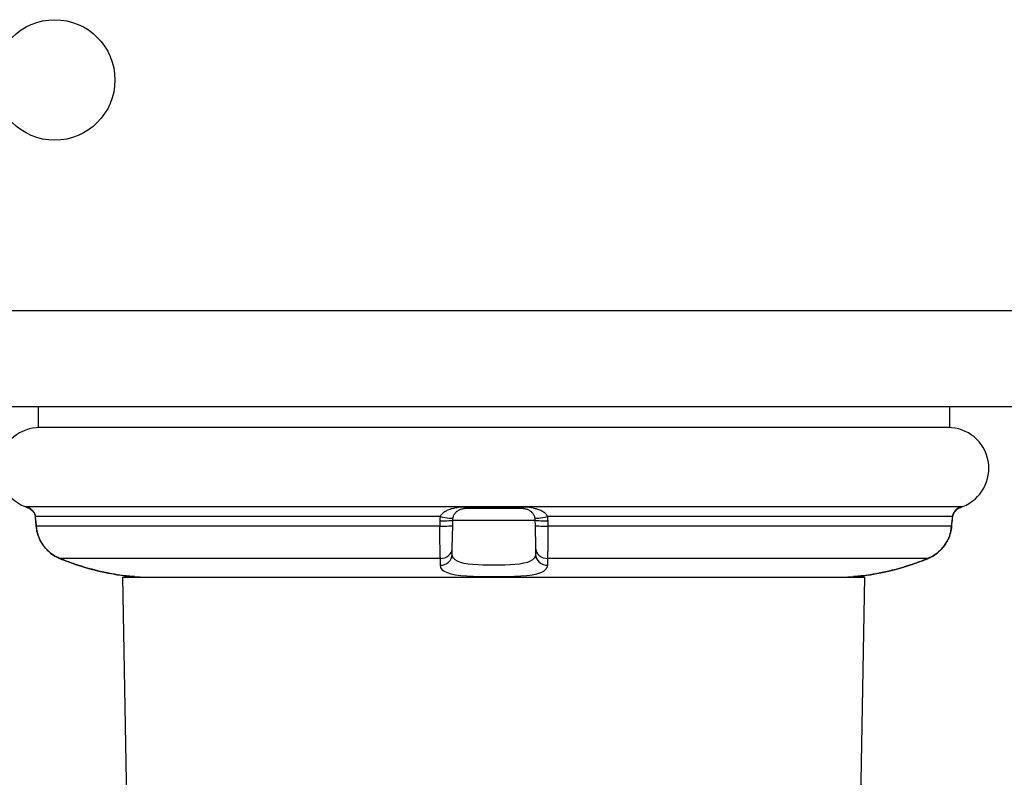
# Model space of a CAD drawing. Header units: inches. Extents: x 4 to 150, y 6 to 82.
# Tile 4 of 100: x 5.22 to 6.88, y 6.98 to 8.26. Entities that reach past the tile are written whole.
import ezdxf

# ---------------------------------------------------------------- set-up
doc = ezdxf.new("R2010")
doc.units = ezdxf.units.IN
doc.header["$MEASUREMENT"] = 0
doc.layers.add('Visible Edges(ANSI)', color=7, linetype='Continuous', lineweight=25)
doc.layers.add('Visible Tangent Edges(ANSI)', color=7, linetype='Continuous', lineweight=25)

msp = doc.modelspace()

# ---------------------------------------------------------------- linework, layer by layer
at = {"layer": 'Visible Edges(ANSI)'}
for p, q in [((4.0625, 7.6061), (27.6585, 7.6061)), ((5.2488, 7.6061), (5.2488, 7.5707)), ((6.7843, 7.6061), (6.7843, 7.5707)), ((6.7843, 7.5707), (5.2488, 7.5707)), ((6.0661, 7.4342), (5.967, 7.4342)), ((5.2445, 7.4138), (5.2452, 7.4047)), ((5.9465, 7.3681), (5.9472, 7.4058)), ((5.9472, 7.4058), (5.9473, 7.4149)), ((6.0858, 7.4149), (6.0859, 7.4058)), ((6.0859, 7.4058), (6.0866, 7.3681)), ((6.7879, 7.4047), (6.7886, 7.4138)), ((5.9463, 7.3572), (5.9465, 7.3681)), ((6.0866, 7.3681), (6.0868, 7.3572)), ((5.3915, 7.3187), (6.6415, 7.3187)), ((5.4105, 6.2305), (5.3915, 7.3187)), ((6.6225, 6.2305), (6.6415, 7.3187))]:
    msp.add_line(p, q, dxfattribs=at)
at = {"layer": 'Visible Edges(ANSI)', "flags": 128}
for points in [[(5.2326, 7.4355), (5.2336, 7.435), (5.2354, 7.4339), (5.2393, 7.4304), (5.2424, 7.4258), (5.2434, 7.4231), (5.244, 7.4202)], [(5.2343, 7.4346), (5.2375, 7.4322), (5.2405, 7.4289), (5.2428, 7.4248), (5.244, 7.4202)], [(5.9477, 7.4183), (5.948, 7.4195), (5.9483, 7.4207), (5.9487, 7.4219), (5.9492, 7.423), (5.9497, 7.424), (5.9503, 7.425), (5.9509, 7.4259), (5.9516, 7.4268), (5.9523, 7.4277), (5.9531, 7.4284), (5.9538, 7.4292), (5.9546, 7.4299), (5.9555, 7.4305), (5.9563, 7.4311), (5.9572, 7.4317), (5.9582, 7.4322), (5.9591, 7.4326), (5.9601, 7.433), (5.9612, 7.4334), (5.9623, 7.4337), (5.9634, 7.4339), (5.9646, 7.4341), (5.9658, 7.4342), (5.967, 7.4342)], [(6.0661, 7.4342), (6.0673, 7.4342), (6.0685, 7.4341), (6.0697, 7.4339), (6.0708, 7.4337), (6.0719, 7.4334), (6.0729, 7.433), (6.0739, 7.4326), (6.0749, 7.4322), (6.0758, 7.4317), (6.0767, 7.4311), (6.0776, 7.4305), (6.0785, 7.4299), (6.0793, 7.4292), (6.08, 7.4284), (6.0808, 7.4277), (6.0815, 7.4268), (6.0822, 7.4259), (6.0828, 7.425), (6.0834, 7.424), (6.0839, 7.4229), (6.0844, 7.4218), (6.0848, 7.4207), (6.0851, 7.4195), (6.0854, 7.4183)], [(6.8005, 7.4355), (6.7995, 7.435), (6.7977, 7.4339), (6.7938, 7.4304), (6.7907, 7.4258), (6.7897, 7.4231), (6.7891, 7.4202)], [(6.7988, 7.4346), (6.7956, 7.4322), (6.7926, 7.4289), (6.7903, 7.4248), (6.7891, 7.4202)], [(5.9473, 7.4149), (5.9473, 7.415), (5.9473, 7.4152), (5.9473, 7.4153), (5.9473, 7.4155), (5.9473, 7.4156), (5.9473, 7.4158), (5.9474, 7.4159), (5.9474, 7.416), (5.9474, 7.4162), (5.9474, 7.4163), (5.9474, 7.4165), (5.9474, 7.4166), (5.9474, 7.4168), (5.9474, 7.4169), (5.9475, 7.4171), (5.9475, 7.4172), (5.9475, 7.4173), (5.9475, 7.4175), (5.9475, 7.4176), (5.9476, 7.4178), (5.9476, 7.4179), (5.9476, 7.4181), (5.9476, 7.4182), (5.9477, 7.4183)], [(6.0854, 7.4183), (6.0854, 7.4182), (6.0855, 7.4181), (6.0855, 7.4179), (6.0855, 7.4178), (6.0855, 7.4176), (6.0856, 7.4175), (6.0856, 7.4173), (6.0856, 7.4172), (6.0856, 7.4171), (6.0856, 7.4169), (6.0857, 7.4168), (6.0857, 7.4166), (6.0857, 7.4165), (6.0857, 7.4163), (6.0857, 7.4162), (6.0857, 7.416), (6.0857, 7.4159), (6.0857, 7.4158), (6.0858, 7.4156), (6.0858, 7.4155), (6.0858, 7.4153), (6.0858, 7.4152), (6.0858, 7.415), (6.0858, 7.4149)], [(5.2452, 7.4047), (5.2465, 7.3959), (5.249, 7.3874), (5.2526, 7.3794), (5.2573, 7.3719), (5.263, 7.3651), (5.2695, 7.3592), (5.2768, 7.3542), (5.2847, 7.3503)], [(6.7484, 7.3503), (6.7562, 7.3542), (6.7635, 7.3592), (6.7701, 7.3651), (6.7758, 7.3718), (6.7805, 7.3793), (6.7841, 7.3874), (6.7866, 7.3959), (6.7879, 7.4047)], [(5.3157, 7.3388), (5.3246, 7.3361), (5.3335, 7.3335), (5.3423, 7.3311), (5.3509, 7.329), (5.3592, 7.3271), (5.3673, 7.3254), (5.3748, 7.324), (5.3819, 7.3228), (5.3883, 7.3219), (5.394, 7.3211), (5.3989, 7.3206), (5.4031, 7.3202), (5.4063, 7.3199), (5.4087, 7.3197), (5.4101, 7.3196), (5.4106, 7.3195)], [(6.6225, 7.3195), (6.623, 7.3196), (6.6244, 7.3197), (6.6268, 7.3199), (6.63, 7.3202), (6.6342, 7.3206), (6.6391, 7.3211), (6.6448, 7.3219), (6.6512, 7.3228), (6.6583, 7.324), (6.6658, 7.3254), (6.6738, 7.3271), (6.6822, 7.3289), (6.6908, 7.3311), (6.6996, 7.3335), (6.7085, 7.3361), (6.7174, 7.3388)]]:
    msp.add_lwpolyline(points, dxfattribs=at)
at = {"layer": 'Visible Edges(ANSI)'}
msp.add_circle((5.2765, 8.1561), 0.1015, dxfattribs=at)
for centre, radius, start, end in [((5.2514, 7.5018), 0.0689, 90, 248.6362), ((6.7817, 7.5018), 0.0689, 291.3638, 90), ((5.2192, 7.4193), 0.0197, 61.635, 68.6362), ((5.2379, 7.4539), 0.0197, 241.635, 259.6686), ((6.7952, 7.4539), 0.0197, 280.3287, 298.365), ((6.8139, 7.4193), 0.0197, 111.3638, 118.365), ((5.412, 7.3392), 0.0197, 265.8475, 266.3847), ((5.4365, 7.7263), 0.4076, 266.3847, 270), ((6.5966, 7.7263), 0.4076, 270, 273.6153), ((6.6211, 7.3392), 0.0197, 273.6153, 274.1525)]:
    msp.add_arc(centre, radius, start, end, dxfattribs=at)
for centre, major_axis, ratio, start_param, end_param in [((5.2408, 7.4128), (0.0026, -0.0349), 0.109206, 1.589466, 1.777194), ((6.7923, 7.4128), (-0.0026, -0.0349), 0.109206, 4.505991, 4.69372), ((5.4427, 7.731), (0.4123, 0.0001), 0.999862, 4.318928, 4.398966), ((6.5904, 7.731), (0.4123, -0.0001), 0.999862, 5.02581, 5.105859)]:
    msp.add_ellipse(centre, major_axis=major_axis, ratio=ratio, start_param=start_param, end_param=end_param, dxfattribs=at)
at = {"layer": 'Visible Tangent Edges(ANSI)'}
for p, q in [((27.6585, 7.7671), (4.0625, 7.7671)), ((5.2263, 7.4376), (6.8068, 7.4376)), ((5.2285, 7.4366), (5.2301, 7.4366)), ((5.9664, 7.4366), (6.0667, 7.4366)), ((6.803, 7.4366), (6.8046, 7.4366)), ((5.9261, 7.4207), (5.2441, 7.4207)), ((6.789, 7.4207), (6.107, 7.4207)), ((5.2453, 7.4048), (5.2447, 7.4138)), ((5.9252, 7.4048), (5.2453, 7.4048)), ((5.9253, 7.4138), (5.9252, 7.4048)), ((5.9473, 7.4149), (6.0858, 7.4149)), ((6.1079, 7.4048), (6.1078, 7.4138)), ((6.7877, 7.4048), (6.1079, 7.4048)), ((6.7884, 7.4138), (6.7877, 7.4048)), ((5.9259, 7.3503), (5.2847, 7.3503)), ((6.7484, 7.3503), (6.1072, 7.3503))]:
    msp.add_line(p, q, dxfattribs=at)
at = {"layer": 'Visible Tangent Edges(ANSI)', "flags": 128}
for points in [[(5.2441, 7.4207), (5.2439, 7.4219), (5.2436, 7.4231), (5.2432, 7.4242), (5.2428, 7.4253), (5.2423, 7.4263), (5.2418, 7.4273), (5.2412, 7.4283), (5.2405, 7.4292), (5.2398, 7.43), (5.2391, 7.4308), (5.2384, 7.4315), (5.2376, 7.4322), (5.2369, 7.4329), (5.2361, 7.4335), (5.2354, 7.434), (5.2346, 7.4345), (5.2338, 7.435), (5.2331, 7.4354), (5.2324, 7.4357), (5.2318, 7.436), (5.2312, 7.4363), (5.2307, 7.4364), (5.2303, 7.4366), (5.2301, 7.4366)], [(5.9664, 7.4366), (5.9639, 7.4366), (5.9615, 7.4364), (5.9591, 7.4363), (5.9568, 7.436), (5.9545, 7.4357), (5.9524, 7.4354), (5.9503, 7.435), (5.9483, 7.4345), (5.9463, 7.434), (5.9444, 7.4335), (5.9426, 7.4329), (5.9408, 7.4322), (5.9391, 7.4315), (5.9375, 7.4308), (5.9359, 7.43), (5.9344, 7.4292), (5.933, 7.4283), (5.9317, 7.4274), (5.9304, 7.4264), (5.9293, 7.4253), (5.9283, 7.4242), (5.9274, 7.4231), (5.9267, 7.4219), (5.9261, 7.4207)], [(6.107, 7.4207), (6.1064, 7.4219), (6.1057, 7.4231), (6.1048, 7.4242), (6.1038, 7.4253), (6.1027, 7.4263), (6.1014, 7.4273), (6.1001, 7.4283), (6.0987, 7.4292), (6.0972, 7.43), (6.0956, 7.4308), (6.094, 7.4315), (6.0922, 7.4322), (6.0905, 7.4329), (6.0886, 7.4335), (6.0868, 7.434), (6.0848, 7.4345), (6.0828, 7.435), (6.0807, 7.4354), (6.0786, 7.4357), (6.0764, 7.436), (6.0741, 7.4363), (6.0717, 7.4364), (6.0692, 7.4366), (6.0667, 7.4366)], [(6.803, 7.4366), (6.8027, 7.4366), (6.8024, 7.4364), (6.8019, 7.4363), (6.8013, 7.436), (6.8007, 7.4357), (6.8, 7.4354), (6.7993, 7.435), (6.7985, 7.4345), (6.7978, 7.434), (6.797, 7.4335), (6.7962, 7.4329), (6.7955, 7.4322), (6.7947, 7.4315), (6.794, 7.4308), (6.7933, 7.43), (6.7926, 7.4292), (6.7919, 7.4283), (6.7913, 7.4274), (6.7908, 7.4264), (6.7903, 7.4253), (6.7899, 7.4242), (6.7895, 7.4231), (6.7892, 7.4219), (6.789, 7.4207)], [(5.2447, 7.4138), (5.2446, 7.4141), (5.2446, 7.4144), (5.2446, 7.4147), (5.2446, 7.415), (5.2446, 7.4153), (5.2445, 7.4155), (5.2445, 7.4158), (5.2445, 7.4161), (5.2445, 7.4164), (5.2444, 7.4167), (5.2444, 7.417), (5.2444, 7.4173), (5.2444, 7.4176), (5.2443, 7.4178), (5.2443, 7.4181), (5.2443, 7.4184), (5.2443, 7.4187), (5.2442, 7.419), (5.2442, 7.4193), (5.2442, 7.4196), (5.2441, 7.4199), (5.2441, 7.4201), (5.2441, 7.4204), (5.2441, 7.4207)], [(5.9261, 7.4207), (5.926, 7.4204), (5.926, 7.4201), (5.9259, 7.4199), (5.9259, 7.4196), (5.9258, 7.4193), (5.9258, 7.419), (5.9257, 7.4187), (5.9257, 7.4184), (5.9256, 7.4181), (5.9256, 7.4178), (5.9256, 7.4176), (5.9255, 7.4173), (5.9255, 7.417), (5.9255, 7.4167), (5.9255, 7.4164), (5.9254, 7.4161), (5.9254, 7.4158), (5.9254, 7.4155), (5.9254, 7.4153), (5.9254, 7.415), (5.9253, 7.4147), (5.9253, 7.4144), (5.9253, 7.4141), (5.9253, 7.4138)], [(6.1078, 7.4138), (6.1078, 7.4141), (6.1078, 7.4144), (6.1077, 7.4147), (6.1077, 7.415), (6.1077, 7.4153), (6.1077, 7.4155), (6.1077, 7.4158), (6.1077, 7.4161), (6.1076, 7.4164), (6.1076, 7.4167), (6.1076, 7.417), (6.1075, 7.4173), (6.1075, 7.4176), (6.1075, 7.4178), (6.1074, 7.4181), (6.1074, 7.4184), (6.1074, 7.4187), (6.1073, 7.419), (6.1073, 7.4193), (6.1072, 7.4196), (6.1072, 7.4199), (6.1071, 7.4201), (6.1071, 7.4204), (6.107, 7.4207)], [(6.789, 7.4207), (6.789, 7.4204), (6.789, 7.4201), (6.7889, 7.4199), (6.7889, 7.4196), (6.7889, 7.4193), (6.7889, 7.419), (6.7888, 7.4187), (6.7888, 7.4184), (6.7888, 7.4181), (6.7888, 7.4178), (6.7887, 7.4176), (6.7887, 7.4173), (6.7887, 7.417), (6.7887, 7.4167), (6.7886, 7.4164), (6.7886, 7.4161), (6.7886, 7.4158), (6.7886, 7.4155), (6.7885, 7.4153), (6.7885, 7.415), (6.7885, 7.4147), (6.7885, 7.4144), (6.7884, 7.4141), (6.7884, 7.4138)], [(5.2847, 7.3503), (5.2821, 7.3515), (5.2794, 7.3528), (5.2768, 7.3542), (5.2743, 7.3558), (5.2719, 7.3575), (5.2695, 7.3592), (5.2673, 7.3611), (5.2651, 7.3631), (5.263, 7.3652), (5.261, 7.3673), (5.2591, 7.3696), (5.2574, 7.372), (5.2557, 7.3744), (5.2541, 7.3769), (5.2527, 7.3794), (5.2514, 7.3821), (5.2502, 7.3848), (5.2491, 7.3875), (5.2481, 7.3903), (5.2473, 7.3932), (5.2466, 7.396), (5.2461, 7.3989), (5.2456, 7.4018), (5.2453, 7.4048)], [(5.9252, 7.4048), (5.9251, 7.4018), (5.9251, 7.3989), (5.9251, 7.396), (5.9251, 7.3931), (5.9251, 7.3903), (5.9251, 7.3875), (5.9251, 7.3848), (5.9251, 7.3821), (5.9251, 7.3794), (5.9251, 7.3769), (5.9251, 7.3744), (5.9252, 7.3719), (5.9252, 7.3696), (5.9252, 7.3673), (5.9253, 7.3652), (5.9253, 7.3631), (5.9254, 7.3611), (5.9254, 7.3592), (5.9255, 7.3575), (5.9256, 7.3558), (5.9256, 7.3542), (5.9257, 7.3528), (5.9258, 7.3515), (5.9259, 7.3503)], [(6.1072, 7.3503), (6.1073, 7.3515), (6.1074, 7.3528), (6.1075, 7.3542), (6.1075, 7.3558), (6.1076, 7.3575), (6.1077, 7.3592), (6.1077, 7.3611), (6.1078, 7.3631), (6.1078, 7.3652), (6.1079, 7.3673), (6.1079, 7.3696), (6.1079, 7.372), (6.108, 7.3744), (6.108, 7.3769), (6.108, 7.3794), (6.108, 7.3821), (6.108, 7.3848), (6.108, 7.3875), (6.108, 7.3903), (6.108, 7.3932), (6.108, 7.396), (6.108, 7.3989), (6.108, 7.4018), (6.1079, 7.4048)], [(6.7877, 7.4048), (6.7875, 7.4018), (6.787, 7.3989), (6.7865, 7.396), (6.7858, 7.3931), (6.785, 7.3903), (6.784, 7.3875), (6.7829, 7.3847), (6.7817, 7.382), (6.7804, 7.3794), (6.7789, 7.3768), (6.7774, 7.3743), (6.7757, 7.3719), (6.7739, 7.3696), (6.772, 7.3673), (6.77, 7.3651), (6.768, 7.3631), (6.7658, 7.3611), (6.7635, 7.3592), (6.7612, 7.3574), (6.7587, 7.3558), (6.7562, 7.3542), (6.7537, 7.3528), (6.751, 7.3515), (6.7484, 7.3503)], [(5.3157, 7.3389), (5.3144, 7.3393), (5.3131, 7.3397), (5.3118, 7.3402), (5.3105, 7.3406), (5.3092, 7.341), (5.3079, 7.3415), (5.3066, 7.3419), (5.3053, 7.3424), (5.304, 7.3429), (5.3027, 7.3433), (5.3014, 7.3438), (5.3001, 7.3443), (5.2988, 7.3447), (5.2975, 7.3452), (5.2962, 7.3457), (5.2949, 7.3462), (5.2937, 7.3467), (5.2924, 7.3472), (5.2911, 7.3477), (5.2898, 7.3482), (5.2886, 7.3487), (5.2873, 7.3492), (5.286, 7.3498), (5.2847, 7.3503)], [(5.9259, 7.3503), (5.9259, 7.3498), (5.9259, 7.3492), (5.9259, 7.3487), (5.9259, 7.3482), (5.9259, 7.3477), (5.9259, 7.3472), (5.9259, 7.3467), (5.9259, 7.3462), (5.9259, 7.3457), (5.9259, 7.3452), (5.9258, 7.3447), (5.9258, 7.3443), (5.9258, 7.3438), (5.9258, 7.3433), (5.9258, 7.3429), (5.9258, 7.3424), (5.9258, 7.3419), (5.9258, 7.3415), (5.9258, 7.341), (5.9258, 7.3406), (5.9258, 7.3402), (5.9258, 7.3397), (5.9258, 7.3393), (5.9258, 7.3389)], [(6.0868, 7.3572), (6.0863, 7.3537), (6.0846, 7.3506), (6.0818, 7.3478), (6.0779, 7.3454), (6.0729, 7.3435), (6.0668, 7.342), (6.0598, 7.3408), (6.0521, 7.34), (6.0438, 7.3394), (6.035, 7.3391), (6.0259, 7.3389), (6.0166, 7.3388), (6.0073, 7.3388), (5.9981, 7.339), (5.9893, 7.3394), (5.9809, 7.3399), (5.9731, 7.3408), (5.9662, 7.3419), (5.9602, 7.3435), (5.9552, 7.3454), (5.9513, 7.3478), (5.9485, 7.3505), (5.9468, 7.3537), (5.9463, 7.3572)], [(6.1072, 7.3389), (6.1072, 7.3393), (6.1072, 7.3397), (6.1072, 7.3402), (6.1072, 7.3406), (6.1072, 7.341), (6.1072, 7.3415), (6.1072, 7.3419), (6.1072, 7.3424), (6.1072, 7.3429), (6.1072, 7.3433), (6.1072, 7.3438), (6.1072, 7.3443), (6.1072, 7.3447), (6.1072, 7.3452), (6.1072, 7.3457), (6.1072, 7.3462), (6.1072, 7.3467), (6.1072, 7.3472), (6.1072, 7.3477), (6.1072, 7.3482), (6.1072, 7.3487), (6.1072, 7.3492), (6.1072, 7.3498), (6.1072, 7.3503)], [(6.7484, 7.3503), (6.7471, 7.3498), (6.7458, 7.3492), (6.7445, 7.3487), (6.7433, 7.3482), (6.742, 7.3477), (6.7407, 7.3472), (6.7394, 7.3467), (6.7381, 7.3462), (6.7369, 7.3457), (6.7356, 7.3452), (6.7343, 7.3447), (6.733, 7.3443), (6.7317, 7.3438), (6.7304, 7.3433), (6.7291, 7.3429), (6.7278, 7.3424), (6.7265, 7.3419), (6.7252, 7.3415), (6.7239, 7.341), (6.7226, 7.3406), (6.7213, 7.3402), (6.72, 7.3397), (6.7187, 7.3393), (6.7174, 7.3389)], [(5.4107, 7.3195), (5.4105, 7.3195), (5.4099, 7.3196), (5.4088, 7.3196), (5.4073, 7.3198), (5.4054, 7.3199), (5.4031, 7.3201), (5.4004, 7.3204), (5.3974, 7.3207), (5.394, 7.3211), (5.3903, 7.3216), (5.3863, 7.3222), (5.382, 7.3228), (5.3774, 7.3236), (5.3726, 7.3244), (5.3675, 7.3254), (5.3622, 7.3264), (5.3567, 7.3276), (5.3511, 7.3289), (5.3453, 7.3303), (5.3395, 7.3319), (5.3336, 7.3335), (5.3276, 7.3352), (5.3216, 7.337), (5.3157, 7.3389)], [(5.9258, 7.3389), (5.9266, 7.3352), (5.9288, 7.3318), (5.9325, 7.3289), (5.9376, 7.3264), (5.9441, 7.3244), (5.9519, 7.3228), (5.9608, 7.3216), (5.9708, 7.3207), (5.9815, 7.3201), (5.9929, 7.3197), (6.0047, 7.3195), (6.0166, 7.3195), (6.0285, 7.3196), (6.0402, 7.3198), (6.0515, 7.3201), (6.0622, 7.3207), (6.0721, 7.3216), (6.0811, 7.3228), (6.089, 7.3244), (6.0955, 7.3264), (6.1006, 7.3289), (6.1043, 7.3319), (6.1065, 7.3352), (6.1072, 7.3389)], [(6.7174, 7.3389), (6.7114, 7.337), (6.7055, 7.3352), (6.6995, 7.3334), (6.6936, 7.3318), (6.6877, 7.3303), (6.682, 7.3289), (6.6763, 7.3276), (6.6709, 7.3264), (6.6656, 7.3254), (6.6604, 7.3244), (6.6556, 7.3235), (6.6509, 7.3228), (6.6466, 7.3221), (6.6426, 7.3216), (6.6389, 7.3211), (6.6356, 7.3207), (6.6326, 7.3204), (6.6299, 7.3201), (6.6277, 7.3199), (6.6258, 7.3197), (6.6243, 7.3196), (6.6233, 7.3195), (6.6226, 7.3195), (6.6223, 7.3195)]]:
    msp.add_lwpolyline(points, dxfattribs=at)
at = {"layer": 'Visible Tangent Edges(ANSI)'}
for centre, major_axis, ratio, start_param, end_param in [((5.2394, 7.4539), (0, -0.0197), 0.997973, 5.788123, 5.945304), ((5.967, 7.4539), (0, -0.0197), 0.063637, 5.788123, 6.283185), ((6.0661, 7.4539), (0, -0.0197), 0.063637, 0, 0.495063), ((6.7936, 7.4539), (0, -0.0197), 0.997973, 0.337891, 0.495063), ((5.2636, 7.4221), (-0.0196, -0.0019), 0.191852, 6.164699, 6.283185), ((5.9284, 7.4221), (0.0193, -0.0038), 0.094112, 4.612383, 6.283185), ((6.1047, 7.4221), (-0.0193, -0.0038), 0.094112, 0, 1.670802), ((6.7695, 7.4221), (0.0196, -0.0019), 0.191852, 0, 0.118486), ((5.2642, 7.4152), (-0.0196, -0.0015), 0.017403, 6.165845, 6.283185), ((5.2648, 7.4062), (-0.0196, -0.0015), 0.017403, 6.165533, 6.283185), ((5.9275, 7.4062), (0.0197, -0.0003), 0.075192, 4.596049, 6.283185), ((5.9276, 7.4152), (0.0197, -0.0003), 0.075184, 4.596361, 6.283185), ((6.1055, 7.4152), (-0.0197, -0.0003), 0.075184, 0, 1.686825), ((6.1056, 7.4062), (-0.0197, -0.0003), 0.075192, 0, 1.687137), ((6.7682, 7.4062), (0.0196, -0.0015), 0.017403, 0, 0.117653), ((6.7689, 7.4152), (0.0196, -0.0015), 0.017403, 0, 0.117341), ((5.9268, 7.3684), (0.0197, -0.0003), 0.92364, 4.68103, 6.283185), ((6.1063, 7.3684), (-0.0197, -0.0003), 0.92364, 0, 1.602156), ((5.9266, 7.3576), (0.0197, -0.0003), 0.951327, 4.689106, 6.283185), ((6.1065, 7.3576), (-0.0197, -0.0003), 0.951327, 0, 1.594079), ((5.3218, 7.3576), (-0.0061, -0.0187), 0.005379, 6.243298, 6.283185), ((6.7113, 7.3576), (0.0061, -0.0187), 0.005379, 0, 0.039887)]:
    msp.add_ellipse(centre, major_axis=major_axis, ratio=ratio, start_param=start_param, end_param=end_param, dxfattribs=at)

doc.saveas('drawing.dxf')
